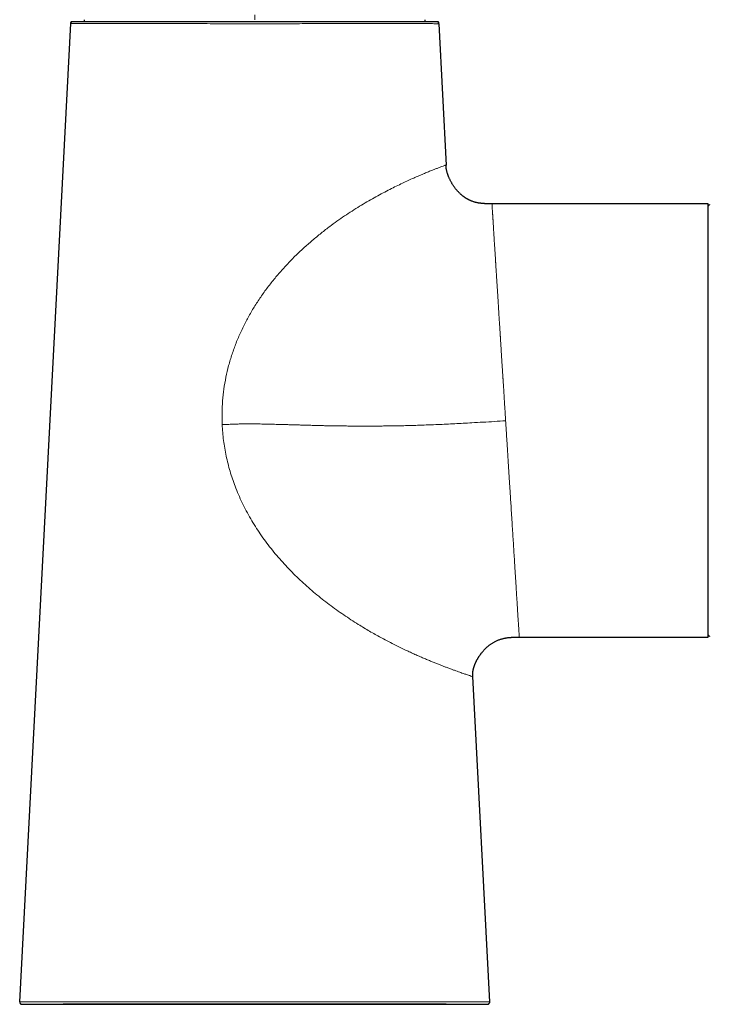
# Model space of a CAD drawing. Header units: millimetres. Extents: x 8 to 709, y 12 to 626.
# Tile 12 of 44: x 315 to 392, y 388 to 498. Entities that reach past the tile are written whole.
import ezdxf

# ---------------------------------------------------------------- set-up
doc = ezdxf.new("R2010")
doc.units = ezdxf.units.MM

msp = doc.modelspace()

# ---------------------------------------------------------------- linework, layer by layer
at = {"color": 7, "linetype": 'Continuous', "lineweight": 30}
for p, q in [((322.33, 498.32), (322.33, 498.13)), ((360.53, 498.13), (360.53, 498.32)), ((315.12, 388.39), (320.84, 497.88)), ((320.84, 497.88), (320.84, 497.88)), ((320.84, 497.88), (320.87, 497.88)), ((362, 497.87), (362.04, 497.87)), ((362.04, 497.87), (362.86, 482.06)), ((392.23, 477.72), (368.01, 477.72)), ((392.23, 429.22), (392.23, 477.72)), ((371.06, 429.22), (392.23, 429.22)), ((367.76, 388.4), (365.85, 424.8)), ((315.36, 388.13), (315.35, 388.13)), ((367.75, 388.4), (367.76, 388.4))]:
    msp.add_line(p, q, dxfattribs=at)
at = {"color": 8, "linetype": 'Continuous', "lineweight": 0}
for p, q in [((362.04, 497.87), (362.02, 497.87)), ((362.86, 482.06), (362.86, 482.06)), ((365.85, 424.8), (365.85, 424.8))]:
    msp.add_line(p, q, dxfattribs=at)
at = {"color": 8, "linetype": 'Continuous', "lineweight": 0, "flags": 128}
msp.add_lwpolyline([(341.44, 498.32), (341.44, 498.32), (341.44, 498.33), (341.44, 498.34), (341.44, 498.35), (341.44, 498.36), (341.44, 498.38), (341.44, 498.4), (341.44, 498.42), (341.44, 498.45), (341.44, 498.48), (341.44, 498.51), (341.44, 498.54), (341.44, 498.58), (341.44, 498.61), (341.44, 498.65), (341.44, 498.69), (341.44, 498.73), (341.44, 498.77), (341.44, 498.81), (341.44, 498.85)], dxfattribs=at)
at = {"color": 7, "linetype": 'Continuous', "lineweight": 30}
for centre, start, end in [((392.38, 477.45), 58.2338, 180), ((392.38, 429.48), 180, 301.7662)]:
    msp.add_arc(centre, 0.15, start, end, dxfattribs=at)
at = {"color": 8, "linetype": 'Continuous', "lineweight": 0}
msp.add_arc((367.5, 388.39), 0.25, 270.0135, 3.0034, dxfattribs=at)
at = {"color": 7, "linetype": 'Continuous', "lineweight": 30}
msp.add_ellipse((341.43, 388.13), major_axis=(21.45, 0), ratio=0.000008, dxfattribs=at)
for points, knots in [([(320.93, 498.13), (320.92, 498.11), (320.89, 498.07), (320.87, 498), (320.85, 497.94), (320.85, 497.89), (320.84, 497.87)], [0, 0, 0, 0, 0.261823, 0.517096, 0.763709, 1, 1, 1, 1]), ([(320.84, 497.88), (320.84, 497.9), (320.84, 497.94), (320.86, 498), (320.89, 498.07), (320.91, 498.11), (320.92, 498.13)], [0, 0, 0, 0, 0.236456, 0.483097, 0.738298, 1, 1, 1, 1]), ([(320.93, 498.13), (320.93, 498.13), (320.92, 498.13), (320.92, 498.13), (320.92, 498.13)], [0, 0, 0, 0, 0.118713, 1, 1, 1, 1]), ([(320.93, 498.13), (320.93, 498.13), (320.93, 498.13), (320.95, 498.13), (320.98, 498.13), (321.02, 498.13), (321.08, 498.13), (321.14, 498.13), (321.22, 498.13), (321.31, 498.13), (321.41, 498.13), (321.52, 498.13), (321.63, 498.13), (321.75, 498.13), (321.88, 498.13), (322.01, 498.13), (322.16, 498.13), (322.32, 498.13), (322.48, 498.13), (322.65, 498.13), (322.82, 498.13), (323, 498.13), (323.19, 498.13), (323.39, 498.13), (323.6, 498.13), (323.84, 498.13), (324.1, 498.13), (324.37, 498.13), (324.64, 498.13), (324.91, 498.13), (325.18, 498.13), (325.45, 498.13), (325.73, 498.13), (326.02, 498.13), (326.32, 498.13), (326.62, 498.13), (326.95, 498.13), (327.29, 498.13), (327.66, 498.13), (328.04, 498.13), (328.43, 498.13), (328.82, 498.13), (329.22, 498.13), (329.62, 498.13), (330.03, 498.13), (330.43, 498.13), (330.82, 498.13), (331.2, 498.13), (331.59, 498.13), (331.98, 498.13), (332.37, 498.13), (332.77, 498.13), (333.18, 498.13), (333.61, 498.13), (334.06, 498.13), (334.53, 498.13), (335.01, 498.13), (335.49, 498.13), (335.97, 498.13), (336.45, 498.13), (336.94, 498.13), (337.42, 498.13), (337.89, 498.13), (338.35, 498.13), (338.79, 498.13), (339.23, 498.13), (339.67, 498.13), (340.11, 498.13), (340.55, 498.13), (340.99, 498.13), (341.43, 498.13), (341.86, 498.13), (342.28, 498.13), (342.7, 498.13), (343.12, 498.13), (343.54, 498.13), (343.98, 498.13), (344.45, 498.13), (344.94, 498.13), (345.43, 498.13), (345.9, 498.13), (346.34, 498.13), (346.77, 498.13), (347.2, 498.13), (347.62, 498.13), (348.04, 498.13), (348.46, 498.13), (348.88, 498.13), (349.31, 498.13), (349.75, 498.13), (350.21, 498.13), (350.67, 498.13), (351.11, 498.13), (351.55, 498.13), (351.98, 498.13), (352.41, 498.13), (352.82, 498.13), (353.22, 498.13), (353.59, 498.13), (353.95, 498.13), (354.3, 498.13), (354.64, 498.13), (354.97, 498.13), (355.3, 498.13), (355.63, 498.13), (355.96, 498.13), (356.3, 498.13), (356.64, 498.13), (356.98, 498.13), (357.3, 498.13), (357.61, 498.13), (357.92, 498.13), (358.21, 498.13), (358.49, 498.13), (358.75, 498.13), (358.99, 498.13), (359.22, 498.13), (359.43, 498.13), (359.64, 498.13), (359.84, 498.13), (360.03, 498.13), (360.22, 498.13), (360.4, 498.13), (360.58, 498.13), (360.75, 498.13), (360.92, 498.13), (361.07, 498.13), (361.21, 498.13), (361.34, 498.13), (361.45, 498.13), (361.56, 498.13), (361.64, 498.13), (361.72, 498.13), (361.78, 498.13), (361.83, 498.13), (361.88, 498.13), (361.91, 498.13), (361.93, 498.13), (361.95, 498.13), (361.95, 498.13), (361.95, 498.13)], [0, 0, 0, 0, 0.000025, 0.007923, 0.015815, 0.023704, 0.031597, 0.039355, 0.047126, 0.054913, 0.062675, 0.069601, 0.076528, 0.083459, 0.090405, 0.097348, 0.104277, 0.111195, 0.118107, 0.124664, 0.131234, 0.137818, 0.144419, 0.151032, 0.157621, 0.16538, 0.173137, 0.180896, 0.188672, 0.195604, 0.202528, 0.209447, 0.216365, 0.223285, 0.23021, 0.237144, 0.244089, 0.252008, 0.259913, 0.267808, 0.275697, 0.283587, 0.29134, 0.299103, 0.306879, 0.314657, 0.321589, 0.328514, 0.335433, 0.342352, 0.349271, 0.356196, 0.363128, 0.370072, 0.377991, 0.385896, 0.39379, 0.40168, 0.40957, 0.417323, 0.425086, 0.432862, 0.440641, 0.447575, 0.454501, 0.461421, 0.468339, 0.475258, 0.482182, 0.489113, 0.496056, 0.502658, 0.50925, 0.515833, 0.52241, 0.528984, 0.535559, 0.543311, 0.551072, 0.558845, 0.566619, 0.573549, 0.580472, 0.587391, 0.594309, 0.60123, 0.608156, 0.615092, 0.62204, 0.629965, 0.637874, 0.645772, 0.653662, 0.661551, 0.669301, 0.677059, 0.684829, 0.692609, 0.699543, 0.706468, 0.713388, 0.720306, 0.727226, 0.734149, 0.741081, 0.748023, 0.755939, 0.763842, 0.771736, 0.779625, 0.787515, 0.79527, 0.803034, 0.810812, 0.818592, 0.825526, 0.832452, 0.839372, 0.84629, 0.853209, 0.860133, 0.867064, 0.874006, 0.881915, 0.889812, 0.897703, 0.905591, 0.913482, 0.92124, 0.929009, 0.936795, 0.944583, 0.951522, 0.958451, 0.965374, 0.972293, 0.979212, 0.986134, 0.993062, 1, 1, 1, 1]), ([(362.03, 497.87), (362.03, 497.89), (362.02, 497.94), (362.01, 498), (361.98, 498.07), (361.96, 498.11), (361.94, 498.13)], [0, 0, 0, 0, 0.236288, 0.482901, 0.738176, 1, 1, 1, 1]), ([(361.95, 498.13), (361.96, 498.11), (361.98, 498.08), (362, 498.03), (362.02, 497.98), (362.03, 497.93), (362.03, 497.89), (362.04, 497.87)], [0, 0, 0, 0, 0.196028, 0.38872, 0.577145, 0.79262, 1, 1, 1, 1]), ([(368.01, 477.72), (367.97, 477.72), (367.89, 477.72), (367.79, 477.72), (367.69, 477.72), (367.6, 477.72), (367.52, 477.72), (367.45, 477.72), (367.39, 477.72), (367.34, 477.73), (367.29, 477.73), (367.26, 477.73), (367.24, 477.73), (367.21, 477.73), (367.18, 477.73), (367.13, 477.74), (367.07, 477.74), (367.01, 477.75), (366.93, 477.75), (366.85, 477.76), (366.76, 477.77), (366.67, 477.78), (366.59, 477.79), (366.49, 477.81), (366.39, 477.83), (366.28, 477.85), (366.17, 477.88), (366.05, 477.91), (365.93, 477.95), (365.83, 477.99), (365.74, 478.02), (365.68, 478.04), (365.62, 478.07), (365.55, 478.09), (365.5, 478.12), (365.45, 478.14), (365.41, 478.16), (365.39, 478.17), (365.36, 478.19), (365.35, 478.2), (365.32, 478.21), (365.29, 478.22), (365.26, 478.24), (365.22, 478.26), (365.18, 478.29), (365.13, 478.31), (365.07, 478.35), (365, 478.4), (364.92, 478.45), (364.84, 478.51), (364.78, 478.56), (364.72, 478.6), (364.65, 478.66), (364.58, 478.71), (364.51, 478.78), (364.43, 478.85), (364.34, 478.94), (364.24, 479.04), (364.14, 479.15), (364.04, 479.27), (363.94, 479.4), (363.84, 479.52), (363.75, 479.65), (363.67, 479.77), (363.6, 479.88), (363.53, 480), (363.46, 480.12), (363.4, 480.23), (363.34, 480.35), (363.28, 480.46), (363.23, 480.57), (363.18, 480.69), (363.13, 480.8), (363.09, 480.91), (363.05, 481.02), (363.02, 481.12), (362.99, 481.22), (362.96, 481.32), (362.94, 481.42), (362.92, 481.51), (362.9, 481.6), (362.89, 481.69), (362.88, 481.77), (362.87, 481.84), (362.87, 481.92), (362.87, 481.99), (362.86, 482.04), (362.86, 482.06)], [0, 0, 0, 0, 0.014961, 0.028728, 0.041296, 0.052667, 0.062841, 0.071822, 0.079614, 0.086004, 0.0913, 0.095504, 0.098621, 0.100861, 0.105662, 0.111316, 0.119002, 0.12762, 0.137162, 0.148397, 0.160078, 0.171472, 0.182579, 0.193404, 0.209, 0.223998, 0.23874, 0.254312, 0.270789, 0.288163, 0.296947, 0.305943, 0.315151, 0.324347, 0.332402, 0.339168, 0.34465, 0.348853, 0.351405, 0.353711, 0.356963, 0.361186, 0.366379, 0.37242, 0.379059, 0.385526, 0.391794, 0.405917, 0.418922, 0.430817, 0.440548, 0.450491, 0.461103, 0.472384, 0.484337, 0.496957, 0.514334, 0.53281, 0.552353, 0.572696, 0.59306, 0.613361, 0.633575, 0.651172, 0.668667, 0.686048, 0.703304, 0.720429, 0.737419, 0.754277, 0.770807, 0.786846, 0.802392, 0.817451, 0.832041, 0.846195, 0.859959, 0.873402, 0.886608, 0.899687, 0.912764, 0.925984, 0.939501, 0.953484, 0.968104, 0.983545, 1, 1, 1, 1]), ([(365.85, 424.8), (365.85, 424.83), (365.85, 424.91), (365.85, 425.01), (365.85, 425.12), (365.85, 425.22), (365.87, 425.32), (365.88, 425.41), (365.89, 425.49), (365.91, 425.56), (365.92, 425.62), (365.93, 425.67), (365.95, 425.72), (365.96, 425.77), (365.98, 425.82), (365.99, 425.87), (366.01, 425.92), (366.03, 425.97), (366.04, 426.02), (366.06, 426.07), (366.08, 426.12), (366.1, 426.16), (366.11, 426.2), (366.12, 426.23), (366.13, 426.25), (366.14, 426.28), (366.15, 426.3), (366.17, 426.33), (366.18, 426.36), (366.19, 426.39), (366.21, 426.42), (366.22, 426.46), (366.24, 426.49), (366.26, 426.53), (366.28, 426.57), (366.3, 426.62), (366.33, 426.68), (366.37, 426.74), (366.41, 426.8), (366.44, 426.87), (366.48, 426.94), (366.53, 427.01), (366.58, 427.08), (366.64, 427.17), (366.7, 427.27), (366.78, 427.36), (366.85, 427.46), (366.93, 427.56), (367.01, 427.65), (367.09, 427.75), (367.19, 427.85), (367.29, 427.96), (367.41, 428.07), (367.53, 428.17), (367.64, 428.27), (367.75, 428.36), (367.87, 428.44), (367.99, 428.52), (368.11, 428.6), (368.24, 428.67), (368.38, 428.74), (368.52, 428.81), (368.66, 428.87), (368.81, 428.93), (368.95, 428.98), (369.1, 429.02), (369.23, 429.06), (369.36, 429.09), (369.46, 429.11), (369.57, 429.13), (369.67, 429.14), (369.76, 429.16), (369.84, 429.17), (369.91, 429.17), (369.97, 429.18), (370.03, 429.19), (370.08, 429.19), (370.12, 429.19), (370.16, 429.2), (370.18, 429.2), (370.19, 429.2), (370.2, 429.2), (370.23, 429.2), (370.25, 429.2), (370.29, 429.2), (370.33, 429.21), (370.39, 429.21), (370.45, 429.21), (370.53, 429.21), (370.62, 429.21), (370.72, 429.22), (370.82, 429.22), (370.94, 429.22), (371.02, 429.22), (371.07, 429.22)], [0, 0, 0, 0, 0.01406, 0.027558, 0.040728, 0.053586, 0.066007, 0.077784, 0.088675, 0.097284, 0.104871, 0.111656, 0.118262, 0.124704, 0.130979, 0.137091, 0.143047, 0.150761, 0.158258, 0.165596, 0.17285, 0.180115, 0.187494, 0.193173, 0.198745, 0.203979, 0.208924, 0.213638, 0.218189, 0.222653, 0.227108, 0.231635, 0.236309, 0.241199, 0.246365, 0.254736, 0.263969, 0.274159, 0.285371, 0.297647, 0.310655, 0.323435, 0.33597, 0.352363, 0.368475, 0.384393, 0.400202, 0.415984, 0.431813, 0.447757, 0.463719, 0.484474, 0.504568, 0.523974, 0.54267, 0.560645, 0.578018, 0.595748, 0.614037, 0.632894, 0.652333, 0.672375, 0.693155, 0.71138, 0.730334, 0.75004, 0.770525, 0.783814, 0.797429, 0.811355, 0.824736, 0.837124, 0.846439, 0.855084, 0.863049, 0.870331, 0.876924, 0.882765, 0.887396, 0.88901, 0.890372, 0.892065, 0.894691, 0.898253, 0.902754, 0.908196, 0.914582, 0.923041, 0.932742, 0.943691, 0.95589, 0.969342, 0.984047, 1, 1, 1, 1]), ([(315.12, 388.39), (315.12, 388.38), (315.12, 388.36), (315.12, 388.33), (315.13, 388.31), (315.14, 388.28), (315.15, 388.25), (315.17, 388.22), (315.19, 388.2), (315.2, 388.19), (315.21, 388.18), (315.22, 388.18), (315.22, 388.17), (315.23, 388.17), (315.24, 388.16), (315.25, 388.15), (315.26, 388.15), (315.28, 388.14), (315.29, 388.14), (315.3, 388.13), (315.31, 388.13), (315.33, 388.13), (315.34, 388.13), (315.35, 388.13), (315.35, 388.13)], [0, 0, 0, 0, 0.0301843, 0.0592654, 0.0868735, 0.1126877, 0.1578988, 0.1935417, 0.2208192, 0.2410877, 0.2543177, 0.2619278, 0.2694864, 0.2781195, 0.3001339, 0.3299107, 0.3681694, 0.4226927, 0.4889741, 0.5671491, 0.6572974, 0.759469, 0.8736961, 1, 1, 1, 1]), ([(315.35, 388.13), (315.35, 388.13), (315.35, 388.13), (315.35, 388.13), (315.36, 388.13), (315.36, 388.13), (315.36, 388.13), (315.37, 388.13)], [0, 0, 0, 0, 0.23396, 0.461323, 0.682083, 0.896232, 1, 1, 1, 1]), ([(315.36, 388.13), (315.37, 388.13), (315.37, 388.13), (315.38, 388.13), (315.41, 388.13), (315.45, 388.13), (315.49, 388.13), (315.54, 388.13), (315.6, 388.13), (315.66, 388.13), (315.74, 388.13), (315.82, 388.13), (315.9, 388.13), (316, 388.13), (316.11, 388.13), (316.23, 388.13), (316.35, 388.13), (316.47, 388.13), (316.58, 388.13), (316.7, 388.13), (316.83, 388.13), (316.97, 388.13), (317.12, 388.13), (317.28, 388.13), (317.45, 388.13), (317.63, 388.13), (317.82, 388.13), (318.02, 388.13), (318.22, 388.13), (318.43, 388.13), (318.65, 388.13), (318.88, 388.13), (319.1, 388.13), (319.32, 388.13), (319.53, 388.13), (319.75, 388.13), (319.98, 388.13), (320.22, 388.13), (320.46, 388.13), (320.7, 388.13), (320.94, 388.13), (321.19, 388.13), (321.44, 388.13), (321.72, 388.13), (322.02, 388.13), (322.34, 388.13), (322.66, 388.13), (323, 388.13), (323.33, 388.13), (323.68, 388.13), (324.03, 388.13), (324.38, 388.13), (324.74, 388.13), (325.11, 388.13), (325.48, 388.13), (325.86, 388.13), (326.24, 388.13), (326.63, 388.13), (327.02, 388.13), (327.43, 388.13), (327.87, 388.13), (328.34, 388.13), (328.81, 388.13), (329.28, 388.13), (329.76, 388.13), (330.26, 388.13), (330.8, 388.13), (331.37, 388.13), (331.94, 388.13), (332.52, 388.13), (333.1, 388.13), (333.69, 388.13), (334.28, 388.13), (334.87, 388.13), (335.46, 388.13), (336.05, 388.13), (336.63, 388.13), (337.22, 388.13), (337.84, 388.13), (338.5, 388.13), (339.2, 388.13), (339.9, 388.13), (340.59, 388.13), (341.29, 388.13), (341.97, 388.13), (342.63, 388.13), (343.26, 388.13), (343.89, 388.13), (344.52, 388.13), (345.16, 388.13), (345.78, 388.13), (346.38, 388.13), (346.98, 388.13), (347.57, 388.13), (348.16, 388.13), (348.75, 388.13), (349.34, 388.13), (349.93, 388.13), (350.52, 388.13), (351.1, 388.13), (351.64, 388.13), (352.14, 388.13), (352.59, 388.13), (353.04, 388.13), (353.49, 388.13), (353.95, 388.13), (354.41, 388.13), (354.88, 388.13), (355.34, 388.13), (355.8, 388.13), (356.25, 388.13), (356.7, 388.13), (357.12, 388.13), (357.54, 388.13), (357.95, 388.13), (358.35, 388.13), (358.73, 388.13), (359.08, 388.13), (359.4, 388.13), (359.71, 388.13), (360.02, 388.13), (360.33, 388.13), (360.62, 388.13), (360.9, 388.13), (361.17, 388.13), (361.43, 388.13), (361.69, 388.13), (361.95, 388.13), (362.22, 388.13), (362.49, 388.13), (362.75, 388.13), (363, 388.13), (363.24, 388.13), (363.48, 388.13), (363.7, 388.13), (363.91, 388.13), (364.12, 388.13), (364.32, 388.13), (364.52, 388.14), (364.7, 388.14), (364.88, 388.14), (365.05, 388.14), (365.22, 388.14), (365.38, 388.14), (365.55, 388.14), (365.71, 388.14), (365.87, 388.14), (366.01, 388.14), (366.15, 388.14), (366.29, 388.14), (366.42, 388.14), (366.56, 388.14), (366.68, 388.14), (366.79, 388.14), (366.9, 388.14), (366.99, 388.14), (367.08, 388.14), (367.16, 388.14), (367.23, 388.14), (367.29, 388.14), (367.34, 388.14), (367.39, 388.14), (367.42, 388.14), (367.46, 388.14), (367.48, 388.14), (367.5, 388.14), (367.51, 388.14), (367.51, 388.14), (367.5, 388.14), (367.5, 388.14)], [0, 0, 0, 0, 0.00878, 0.017562, 0.026343, 0.035124, 0.043904, 0.050803, 0.057702, 0.064601, 0.071502, 0.078402, 0.085302, 0.092201, 0.099099, 0.105996, 0.112895, 0.118317, 0.123738, 0.12916, 0.134581, 0.140002, 0.145751, 0.1515, 0.15725, 0.162999, 0.168748, 0.174496, 0.179915, 0.185335, 0.190756, 0.196179, 0.201602, 0.206121, 0.210639, 0.215156, 0.219673, 0.224188, 0.228703, 0.232961, 0.237219, 0.241478, 0.245737, 0.249997, 0.254915, 0.259833, 0.264751, 0.269668, 0.274585, 0.279414, 0.284244, 0.289074, 0.293904, 0.298832, 0.30376, 0.308688, 0.313616, 0.318544, 0.323473, 0.328402, 0.334151, 0.3399, 0.345647, 0.351395, 0.357144, 0.362893, 0.36967, 0.376448, 0.383226, 0.390004, 0.396903, 0.403801, 0.410698, 0.417595, 0.424493, 0.431268, 0.438044, 0.44482, 0.451597, 0.459665, 0.467734, 0.475801, 0.483868, 0.491934, 0.5, 0.507317, 0.514634, 0.521952, 0.529269, 0.536586, 0.543903, 0.550802, 0.557701, 0.564601, 0.571501, 0.578401, 0.585301, 0.5922, 0.599099, 0.605997, 0.612895, 0.618315, 0.623736, 0.629157, 0.634579, 0.640002, 0.645753, 0.651503, 0.657252, 0.663, 0.668747, 0.674495, 0.679915, 0.685337, 0.690759, 0.69618, 0.701601, 0.706118, 0.710635, 0.715152, 0.719669, 0.724187, 0.728705, 0.732964, 0.737223, 0.741482, 0.745741, 0.75, 0.754917, 0.759834, 0.764751, 0.769668, 0.774586, 0.779415, 0.784245, 0.789074, 0.793903, 0.798831, 0.80376, 0.808689, 0.813617, 0.818544, 0.823471, 0.828397, 0.834145, 0.839894, 0.845643, 0.851394, 0.857145, 0.862896, 0.869674, 0.87645, 0.883225, 0.889999, 0.896897, 0.903796, 0.910696, 0.917596, 0.924496, 0.931273, 0.938049, 0.944825, 0.9516, 0.959666, 0.967733, 0.9758, 0.983866, 0.991933, 1, 1, 1, 1]), ([(367.5, 388.14), (367.5, 388.14), (367.5, 388.14), (367.51, 388.14), (367.52, 388.14), (367.52, 388.14), (367.53, 388.14), (367.54, 388.14), (367.55, 388.14), (367.56, 388.14), (367.56, 388.14), (367.56, 388.14), (367.57, 388.14), (367.57, 388.15), (367.58, 388.15), (367.59, 388.15), (367.6, 388.15), (367.61, 388.16), (367.62, 388.16), (367.63, 388.17), (367.64, 388.18), (367.66, 388.19), (367.69, 388.21), (367.71, 388.24), (367.73, 388.27), (367.75, 388.31), (367.76, 388.35), (367.76, 388.38), (367.76, 388.4)], [0, 0, 0, 0, 0.0232582, 0.1413626, 0.2545367, 0.3627851, 0.4828563, 0.5962396, 0.702946, 0.728581, 0.7525845, 0.7730454, 0.7861227, 0.7973462, 0.8068542, 0.814877, 0.8217988, 0.8282089, 0.8326085, 0.8392373, 0.8492451, 0.8627068, 0.8807665, 0.9041882, 0.9250589, 0.948373, 0.9735884, 1, 1, 1, 1])]:
    msp.add_open_spline(points, degree=3, knots=knots, dxfattribs=at)
at = {"color": 8, "linetype": 'Continuous', "lineweight": 0}
for points, knots in [([(320.87, 497.88), (320.9, 497.88), (320.97, 497.88), (321.49, 497.88), (322.35, 497.88), (323.55, 497.88), (325.05, 497.88), (326.83, 497.88), (328.86, 497.88), (331.11, 497.88), (333.53, 497.88), (336.09, 497.88), (338.74, 497.87), (341.44, 497.87), (344.13, 497.87), (346.78, 497.88), (349.34, 497.88), (351.77, 497.88), (354.01, 497.88), (356.04, 497.88), (357.82, 497.88), (359.33, 497.88), (360.52, 497.88), (361.38, 497.88), (361.91, 497.87), (361.97, 497.87), (362, 497.87)], [0, 0, 0, 0, 0.034387, 0.076711, 0.119043, 0.161377, 0.203697, 0.246027, 0.288353, 0.330681, 0.373009, 0.415338, 0.457665, 0.499994, 0.542326, 0.584654, 0.626981, 0.669308, 0.711637, 0.753964, 0.796292, 0.83862, 0.880947, 0.923275, 0.965605, 1, 1, 1, 1]), ([(337.79, 453), (337.78, 453.44), (337.76, 454.33), (337.82, 455.66), (337.97, 456.99), (338.2, 458.31), (338.5, 459.61), (338.89, 460.89), (339.34, 462.14), (339.87, 463.37), (340.46, 464.57), (341.11, 465.74), (341.82, 466.87), (342.58, 467.97), (343.39, 469.02), (344.24, 470.04), (345.13, 471.02), (346.06, 471.97), (347.02, 472.86), (348, 473.72), (349, 474.54), (349.95, 475.27), (350.86, 475.92), (351.71, 476.5), (352.55, 477.05), (353.39, 477.57), (354.22, 478.06), (355.02, 478.51), (355.81, 478.94), (356.57, 479.33), (357.29, 479.69), (357.98, 480.03), (358.63, 480.33), (359.25, 480.6), (359.81, 480.85), (360.33, 481.07), (360.81, 481.27), (361.24, 481.44), (361.62, 481.59), (361.97, 481.73), (362.28, 481.85), (362.54, 481.94), (362.73, 482.01), (362.84, 482.06), (362.86, 482.06), (362.86, 482.06)], [0, 0, 0, 0, 0.025001, 0.050002, 0.074999, 0.099995, 0.124996, 0.149995, 0.17499, 0.19999, 0.224994, 0.249998, 0.274995, 0.299992, 0.32499, 0.34999, 0.374991, 0.399993, 0.424997, 0.449998, 0.474993, 0.499984, 0.520815, 0.541655, 0.562497, 0.583334, 0.604166, 0.624995, 0.645831, 0.666666, 0.687493, 0.708328, 0.729165, 0.749995, 0.770827, 0.791661, 0.812494, 0.833328, 0.854165, 0.875001, 0.899999, 0.924992, 0.949992, 0.974995, 1, 1, 1, 1]), ([(368.01, 477.72), (368.01, 477.72), (368.01, 477.71), (368.01, 477.69), (368.01, 477.65), (368.01, 477.6), (368.02, 477.54), (368.02, 477.46), (368.03, 477.37), (368.04, 477.26), (368.04, 477.14), (368.05, 477), (368.06, 476.86), (368.07, 476.69), (368.08, 476.55), (368.09, 476.43), (368.09, 476.34), (368.1, 476.25), (368.11, 476.16), (368.11, 476.06), (368.12, 475.97), (368.13, 475.83), (368.14, 475.64), (368.15, 475.4), (368.17, 475.15), (368.19, 474.88), (368.2, 474.6), (368.22, 474.31), (368.24, 474), (368.26, 473.68), (368.28, 473.35), (368.3, 473.01), (368.33, 472.65), (368.35, 472.28), (368.37, 471.91), (368.4, 471.54), (368.41, 471.28), (368.42, 471.11), (368.43, 471.04), (368.43, 470.96), (368.44, 470.89), (368.44, 470.82), (368.45, 470.74), (368.45, 470.67), (368.46, 470.49), (368.48, 470.21), (368.51, 469.8), (368.53, 469.39), (368.56, 468.96), (368.59, 468.51), (368.62, 468.06), (368.65, 467.6), (368.68, 467.12), (368.71, 466.63), (368.74, 466.12), (368.77, 465.6), (368.8, 465.07), (368.84, 464.54), (368.87, 464.03), (368.9, 463.55), (368.92, 463.21), (368.93, 463.01), (368.94, 462.95), (368.94, 462.89), (368.95, 462.83), (368.95, 462.78), (368.96, 462.6), (368.98, 462.3), (369.01, 461.87), (369.03, 461.42), (369.06, 460.96), (369.09, 460.49), (369.12, 460.02), (369.15, 459.57), (369.18, 459.12), (369.2, 458.78), (369.21, 458.57), (369.22, 458.48), (369.23, 458.39), (369.23, 458.3), (369.24, 458.22), (369.24, 458.15), (369.25, 458.06), (369.25, 457.94), (369.27, 457.75), (369.28, 457.52), (369.3, 457.25), (369.32, 456.96), (369.33, 456.66), (369.36, 456.34), (369.38, 456), (369.4, 455.64), (369.42, 455.27), (369.45, 454.87), (369.47, 454.51), (369.49, 454.18), (369.5, 453.97), (369.51, 453.83), (369.52, 453.76), (369.52, 453.69), (369.53, 453.63), (369.53, 453.56), (369.53, 453.49), (369.54, 453.45), (369.54, 453.43)], [0, 0, 0, 0, 0.015493, 0.03101, 0.046553, 0.06212, 0.077712, 0.093051, 0.108413, 0.1238, 0.139211, 0.154646, 0.170105, 0.185589, 0.201098, 0.208069, 0.215044, 0.222025, 0.229011, 0.236002, 0.242997, 0.249998, 0.265036, 0.28016, 0.29537, 0.310666, 0.326048, 0.341238, 0.356512, 0.371868, 0.387307, 0.402829, 0.418434, 0.434122, 0.449893, 0.46384, 0.477851, 0.480611, 0.483374, 0.486138, 0.488906, 0.491676, 0.494448, 0.497223, 0.5, 0.514231, 0.528657, 0.543276, 0.55809, 0.573099, 0.588028, 0.603145, 0.618449, 0.63394, 0.649619, 0.665486, 0.681539, 0.697781, 0.712228, 0.726821, 0.739782, 0.741488, 0.743196, 0.744905, 0.746617, 0.74833, 0.749954, 0.761769, 0.773879, 0.786284, 0.798984, 0.81198, 0.82527, 0.83721, 0.849379, 0.861776, 0.864139, 0.866511, 0.868891, 0.871278, 0.873674, 0.875384, 0.876851, 0.881015, 0.885373, 0.892155, 0.899357, 0.906978, 0.915018, 0.923479, 0.932358, 0.941657, 0.95164, 0.962066, 0.972933, 0.980348, 0.987955, 0.98969, 0.991434, 0.993187, 0.994951, 0.996724, 0.998507, 1, 1, 1, 1]), ([(337.79, 453), (337.89, 453), (338.09, 453.01), (338.39, 453.03), (338.69, 453.04), (339, 453.05), (339.29, 453.06), (339.57, 453.07), (339.83, 453.08), (340.1, 453.08), (340.38, 453.08), (340.66, 453.09), (340.96, 453.09), (341.26, 453.09), (341.57, 453.08), (341.9, 453.08), (342.23, 453.07), (342.57, 453.07), (342.91, 453.06), (343.27, 453.05), (343.64, 453.04), (344.03, 453.03), (344.43, 453.02), (344.84, 453.01), (345.26, 453), (345.69, 452.98), (346.13, 452.97), (346.57, 452.96), (347.03, 452.95), (347.5, 452.93), (347.99, 452.92), (348.49, 452.91), (349, 452.89), (349.53, 452.88), (350.06, 452.87), (350.6, 452.86), (351.15, 452.86), (351.71, 452.85), (352.28, 452.84), (352.86, 452.84), (353.45, 452.84), (354.04, 452.84), (354.64, 452.84), (355.24, 452.84), (355.85, 452.85), (356.5, 452.86), (357.2, 452.87), (357.95, 452.88), (358.7, 452.9), (359.47, 452.92), (360.24, 452.95), (361.06, 452.98), (361.95, 453.01), (362.89, 453.05), (363.84, 453.1), (364.8, 453.15), (365.85, 453.21), (367.01, 453.28), (368.27, 453.35), (369.12, 453.41), (369.54, 453.43)], [0, 0, 0, 0, 0.009353, 0.018774, 0.028327, 0.03807, 0.048058, 0.056109, 0.064364, 0.072843, 0.081566, 0.09055, 0.09981, 0.109362, 0.119217, 0.129389, 0.139886, 0.150522, 0.161488, 0.17279, 0.184433, 0.196642, 0.209211, 0.222142, 0.235436, 0.249092, 0.262856, 0.276966, 0.291419, 0.306212, 0.321653, 0.337438, 0.353561, 0.370015, 0.386794, 0.403888, 0.421291, 0.438953, 0.456905, 0.475135, 0.493635, 0.512393, 0.531059, 0.549954, 0.569067, 0.58839, 0.61165, 0.635172, 0.658938, 0.682929, 0.707127, 0.731515, 0.761003, 0.790706, 0.820593, 0.850634, 0.8808, 0.920445, 0.960197, 1, 1, 1, 1]), ([(365.85, 424.8), (365.85, 424.8), (365.85, 424.8), (365.81, 424.81), (365.74, 424.83), (365.65, 424.86), (365.52, 424.91), (365.37, 424.96), (365.19, 425.02), (364.99, 425.09), (364.77, 425.16), (364.53, 425.24), (364.26, 425.34), (363.96, 425.45), (363.64, 425.57), (363.28, 425.7), (362.91, 425.83), (362.55, 425.97), (362.2, 426.11), (361.82, 426.26), (361.42, 426.42), (361, 426.59), (360.57, 426.77), (360.11, 426.97), (359.63, 427.18), (359.14, 427.4), (358.6, 427.65), (358.04, 427.91), (357.43, 428.21), (356.82, 428.52), (356.19, 428.84), (355.56, 429.18), (354.93, 429.52), (354.3, 429.88), (353.67, 430.26), (352.97, 430.68), (352.22, 431.16), (351.4, 431.71), (350.59, 432.27), (349.78, 432.86), (348.99, 433.47), (348.21, 434.1), (347.45, 434.76), (346.7, 435.43), (345.97, 436.13), (345.26, 436.85), (344.57, 437.59), (343.9, 438.35), (343.26, 439.13), (342.64, 439.94), (342.06, 440.76), (341.5, 441.6), (340.98, 442.47), (340.49, 443.35), (340.03, 444.25), (339.61, 445.17), (339.25, 446.07), (338.94, 446.94), (338.67, 447.78), (338.44, 448.63), (338.24, 449.49), (338.07, 450.36), (337.94, 451.24), (337.84, 452.11), (337.81, 452.7), (337.79, 453)], [0, 0, 0, 0, 0.017857, 0.035711, 0.05357, 0.071432, 0.089292, 0.107147, 0.124997, 0.140613, 0.15623, 0.171861, 0.187497, 0.20313, 0.218758, 0.234377, 0.249993, 0.262489, 0.274993, 0.287498, 0.3, 0.3125, 0.324998, 0.337499, 0.35, 0.362501, 0.375006, 0.389013, 0.403018, 0.417012, 0.431003, 0.444997, 0.458746, 0.472501, 0.486259, 0.500015, 0.517869, 0.535717, 0.553568, 0.571423, 0.589282, 0.607143, 0.625003, 0.64286, 0.660716, 0.678573, 0.69643, 0.714285, 0.732141, 0.749997, 0.767856, 0.785717, 0.803576, 0.821433, 0.839287, 0.857139, 0.874994, 0.890621, 0.906248, 0.921875, 0.9375, 0.953125, 0.96875, 0.984375, 1, 1, 1, 1]), ([(369.54, 453.43), (369.55, 453.18), (369.59, 452.69), (369.63, 451.97), (369.67, 451.31), (369.71, 450.69), (369.74, 450.18), (369.77, 449.77), (369.79, 449.45), (369.81, 449.14), (369.83, 448.84), (369.85, 448.49), (369.88, 447.97), (369.92, 447.3), (369.97, 446.53), (370.01, 445.95), (370.04, 445.54), (370.05, 445.3), (370.07, 445.07), (370.08, 444.84), (370.09, 444.61), (370.11, 444.39), (370.14, 443.89), (370.19, 443.12), (370.25, 442.1), (370.31, 441.13), (370.37, 440.21), (370.43, 439.3), (370.48, 438.42), (370.53, 437.76), (370.55, 437.34), (370.57, 437.13), (370.58, 436.92), (370.59, 436.71), (370.6, 436.51), (370.63, 436.12), (370.67, 435.55), (370.71, 434.83), (370.75, 434.15), (370.79, 433.52), (370.83, 433), (370.85, 432.57), (370.87, 432.23), (370.89, 431.91), (370.91, 431.61), (370.93, 431.33), (370.95, 430.99), (370.98, 430.62), (371, 430.25), (371.02, 429.93), (371.04, 429.67), (371.05, 429.47), (371.06, 429.32), (371.06, 429.23), (371.06, 429.22), (371.06, 429.22)], [0, 0, 0, 0, 0.02007, 0.038882, 0.056434, 0.072727, 0.08776, 0.096921, 0.105543, 0.113625, 0.121166, 0.13023, 0.141425, 0.163272, 0.184396, 0.204795, 0.211501, 0.218126, 0.224668, 0.231128, 0.237507, 0.243803, 0.250016, 0.28046, 0.310288, 0.339498, 0.368092, 0.396069, 0.426131, 0.455448, 0.463003, 0.470507, 0.47796, 0.485362, 0.492713, 0.500013, 0.529115, 0.557938, 0.586484, 0.61475, 0.642739, 0.660915, 0.678973, 0.69691, 0.714729, 0.732429, 0.75001, 0.781634, 0.813151, 0.84456, 0.875861, 0.907056, 0.938144, 0.969125, 1, 1, 1, 1]), ([(367.75, 388.4), (367.72, 388.4), (367.68, 388.4), (367.5, 388.4), (367.22, 388.4), (366.83, 388.4), (366.33, 388.4), (365.74, 388.4), (365.07, 388.4), (364.33, 388.4), (363.55, 388.4), (362.77, 388.4), (361.9, 388.4), (360.94, 388.4), (359.9, 388.4), (358.8, 388.4), (357.65, 388.4), (356.32, 388.4), (354.81, 388.4), (353.13, 388.4), (351.3, 388.4), (349.33, 388.4), (347.23, 388.4), (345.12, 388.4), (343, 388.39), (340.88, 388.39), (338.76, 388.39), (336.64, 388.39), (334.54, 388.39), (332.44, 388.39), (330.49, 388.39), (328.68, 388.39), (327.02, 388.39), (325.54, 388.4), (324.25, 388.4), (323.14, 388.4), (322.09, 388.4), (321.12, 388.4), (320.24, 388.39), (319.44, 388.39), (318.72, 388.39), (318.03, 388.39), (317.37, 388.39), (316.77, 388.39), (316.25, 388.39), (315.82, 388.39), (315.49, 388.39), (315.27, 388.39), (315.15, 388.39), (315.13, 388.39), (315.13, 388.39)], [0, 0, 0, 0, 0.025093, 0.0502, 0.075323, 0.100465, 0.125631, 0.146634, 0.167662, 0.188722, 0.204538, 0.220377, 0.23623, 0.252091, 0.267945, 0.283777, 0.299588, 0.315384, 0.336413, 0.357418, 0.378394, 0.403541, 0.428666, 0.453778, 0.478873, 0.503951, 0.529037, 0.55414, 0.579259, 0.604396, 0.629555, 0.650553, 0.671571, 0.692612, 0.708424, 0.724263, 0.740107, 0.755959, 0.77182, 0.787667, 0.803482, 0.819283, 0.840328, 0.861334, 0.882318, 0.907476, 0.932606, 0.957718, 0.982818, 1, 1, 1, 1]), ([(367.5, 388.14), (367.49, 388.14), (367.48, 388.14), (367.46, 388.14), (367.43, 388.14), (367.39, 388.14), (367.35, 388.14), (367.29, 388.14), (367.23, 388.14), (367.17, 388.14), (367.09, 388.14), (367.01, 388.14), (366.91, 388.14), (366.81, 388.14), (366.7, 388.14), (366.58, 388.14), (366.45, 388.14), (366.32, 388.14), (366.2, 388.14), (366.07, 388.14), (365.94, 388.14), (365.8, 388.14), (365.65, 388.14), (365.49, 388.14), (365.32, 388.14), (365.14, 388.14), (364.95, 388.14), (364.75, 388.14), (364.54, 388.14), (364.33, 388.14), (364.11, 388.14), (363.89, 388.14), (363.65, 388.14), (363.42, 388.14), (363.19, 388.14), (362.97, 388.13), (362.75, 388.13), (362.51, 388.13), (362.27, 388.13), (362.03, 388.13), (361.78, 388.13), (361.54, 388.13), (361.28, 388.13), (361.02, 388.13), (360.75, 388.13), (360.45, 388.13), (360.13, 388.13), (359.8, 388.13), (359.47, 388.13), (359.13, 388.13), (358.79, 388.13), (358.44, 388.13), (358.09, 388.13), (357.72, 388.13), (357.31, 388.13), (356.88, 388.13), (356.45, 388.13), (356, 388.13), (355.56, 388.13), (355.11, 388.13), (354.66, 388.13), (354.2, 388.13), (353.74, 388.13), (353.28, 388.13), (352.81, 388.13), (352.32, 388.13), (351.79, 388.13), (351.23, 388.13), (350.68, 388.13), (350.11, 388.13), (349.54, 388.13), (348.97, 388.13), (348.39, 388.13), (347.82, 388.13), (347.24, 388.13), (346.67, 388.13), (346.1, 388.13), (345.53, 388.13), (344.93, 388.13), (344.28, 388.13), (343.6, 388.13), (342.92, 388.13), (342.24, 388.13), (341.56, 388.13), (340.86, 388.13), (340.14, 388.13), (339.4, 388.13), (338.66, 388.13), (337.92, 388.13), (337.23, 388.13), (336.6, 388.13), (336.02, 388.13), (335.44, 388.13), (334.87, 388.13), (334.29, 388.13), (333.72, 388.13), (333.14, 388.13), (332.57, 388.13), (332, 388.13), (331.44, 388.13), (330.88, 388.13), (330.33, 388.13), (329.78, 388.13), (329.26, 388.13), (328.77, 388.13), (328.31, 388.13), (327.86, 388.13), (327.41, 388.13), (326.96, 388.13), (326.53, 388.13), (326.11, 388.13), (325.7, 388.13), (325.29, 388.13), (324.9, 388.13), (324.52, 388.13), (324.18, 388.13), (323.86, 388.13), (323.55, 388.13), (323.24, 388.13), (322.93, 388.13), (322.64, 388.13), (322.36, 388.13), (322.09, 388.13), (321.83, 388.13), (321.57, 388.13), (321.3, 388.13), (321.03, 388.13), (320.76, 388.13), (320.49, 388.13), (320.23, 388.13), (319.98, 388.13), (319.74, 388.13), (319.51, 388.13), (319.29, 388.13), (319.08, 388.13), (318.87, 388.13), (318.67, 388.13), (318.47, 388.13), (318.29, 388.13), (318.11, 388.13), (317.94, 388.13), (317.76, 388.13), (317.59, 388.13), (317.42, 388.13), (317.25, 388.13), (317.09, 388.13), (316.95, 388.13), (316.8, 388.13), (316.65, 388.13), (316.51, 388.13), (316.37, 388.13), (316.25, 388.13), (316.13, 388.13), (316.03, 388.13), (315.93, 388.13), (315.84, 388.13), (315.76, 388.13), (315.69, 388.13), (315.62, 388.13), (315.57, 388.13), (315.52, 388.13), (315.47, 388.13), (315.43, 388.13), (315.4, 388.13), (315.38, 388.13), (315.37, 388.13), (315.37, 388.13), (315.36, 388.13)], [0, 0, 0, 0, 0.007318, 0.014636, 0.021953, 0.029271, 0.036587, 0.043904, 0.050803, 0.057702, 0.064601, 0.071501, 0.078401, 0.085301, 0.0922, 0.0991, 0.105999, 0.112897, 0.118317, 0.123738, 0.129158, 0.13458, 0.140001, 0.145751, 0.1515, 0.157249, 0.162998, 0.168748, 0.174498, 0.179919, 0.18534, 0.19076, 0.19618, 0.2016, 0.206117, 0.210635, 0.215153, 0.21967, 0.224187, 0.228704, 0.232964, 0.237223, 0.241482, 0.245741, 0.25, 0.254917, 0.259834, 0.264751, 0.269669, 0.274587, 0.279416, 0.284245, 0.289074, 0.293903, 0.299653, 0.305403, 0.311153, 0.316901, 0.32265, 0.328398, 0.334148, 0.339897, 0.345648, 0.351398, 0.357147, 0.362896, 0.369671, 0.376447, 0.383223, 0.39, 0.396899, 0.403798, 0.410697, 0.417596, 0.424496, 0.431272, 0.438048, 0.444824, 0.4516, 0.459667, 0.467734, 0.4758, 0.483867, 0.491934, 0.5, 0.508781, 0.517563, 0.526344, 0.535124, 0.543905, 0.550804, 0.557703, 0.564602, 0.571502, 0.578401, 0.5853, 0.5922, 0.599099, 0.605999, 0.612898, 0.619673, 0.626449, 0.633226, 0.640004, 0.645754, 0.651504, 0.657253, 0.663001, 0.668749, 0.674496, 0.679915, 0.685335, 0.690755, 0.696176, 0.701598, 0.706118, 0.710638, 0.715157, 0.719676, 0.724193, 0.728709, 0.732966, 0.737223, 0.741481, 0.745738, 0.749997, 0.754914, 0.759832, 0.764751, 0.76967, 0.774588, 0.779418, 0.784246, 0.789073, 0.793901, 0.798828, 0.803755, 0.808684, 0.813614, 0.818544, 0.823475, 0.828405, 0.834154, 0.839902, 0.845649, 0.851396, 0.857144, 0.862892, 0.869667, 0.876444, 0.883221, 0.889999, 0.8969, 0.9038, 0.910699, 0.917598, 0.924497, 0.931272, 0.938047, 0.944822, 0.951598, 0.959665, 0.967733, 0.9758, 0.983868, 0.991935, 1, 1, 1, 1]), ([(367.76, 388.4), (367.76, 388.4), (367.75, 388.4), (367.75, 388.4), (367.75, 388.4)], [0, 0, 0, 0, 0.49996, 1, 1, 1, 1])]:
    msp.add_open_spline(points, degree=3, knots=knots, dxfattribs=at)

doc.saveas('drawing.dxf')
